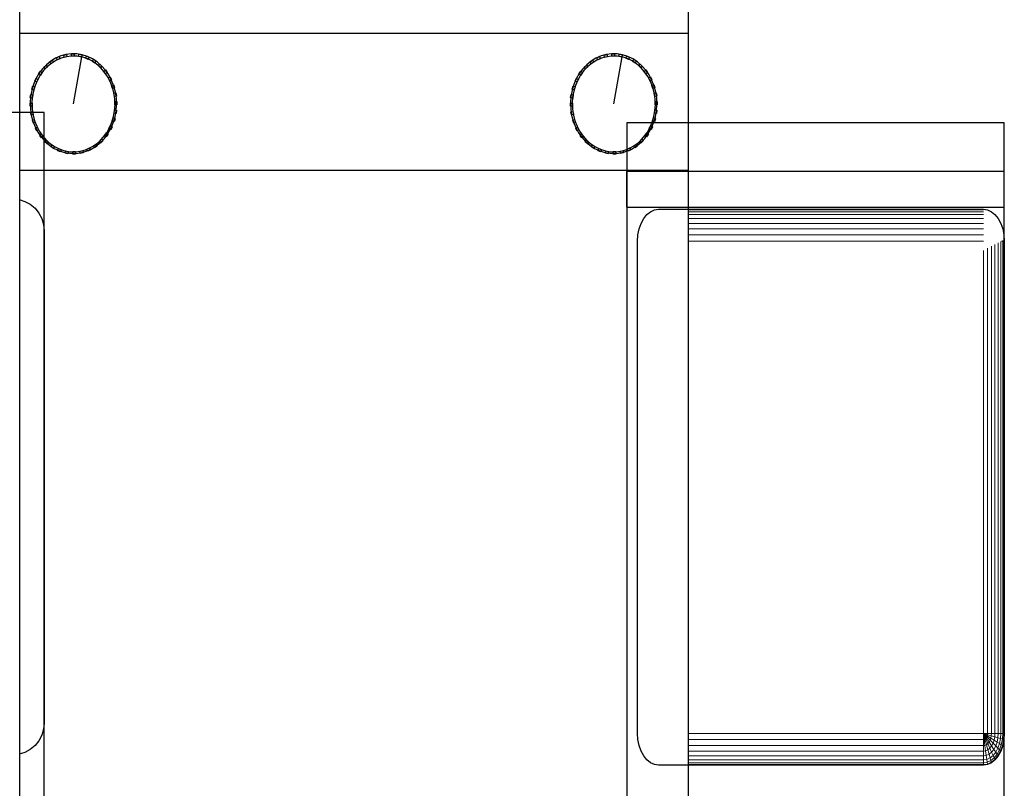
# Model space of a CAD drawing. Header units: millimetres. Extents: x -13189488 to -13176600, y -33161 to -25515.
# Tile 24 of 28: x -13180495 to -13179540, y -30036 to -29291. Entities that reach past the tile are written whole.
import ezdxf

# ---------------------------------------------------------------- set-up
doc = ezdxf.new("R2010")
doc.units = ezdxf.units.MM
doc.header["$MEASUREMENT"] = 0
doc.layers.add('0._RDC (82)_1_0', color=7, linetype='Continuous')

msp = doc.modelspace()

# ---------------------------------------------------------------- linework, layer by layer
at = {"layer": '0._RDC (82)_1_0', "color": 250, "linetype": 'Continuous', "lineweight": 0, "true_color": 0x191919}
for p, q in [((-13179846.5, -29160.15), (-13179846.5, -29437.44)), ((-13179846.5, -29391.13), (-13179774.34, -29391.13)), ((-13179846.5, -29437.44), (-13180494.5, -29437.44)), ((-13179846.5, -29437.44), (-13179846.5, -30167.79)), ((-13179846.5, -29438.25), (-13179743.78, -29438.25)), ((-13179727.28, -29472.79), (-13179846.5, -29472.79)), ((-13179846.5, -29474.89), (-13179727.11, -29474.89)), ((-13179846.5, -29475.53), (-13179560.42, -29475.53)), ((-13179846.5, -29477.28), (-13179560.42, -29477.28)), ((-13179846.5, -29480.12), (-13179560.42, -29480.12)), ((-13179846.5, -29483.95), (-13179560.42, -29483.95)), ((-13179846.5, -29488.62), (-13179560.42, -29488.62)), ((-13179846.5, -29493.94), (-13179560.42, -29493.94)), ((-13179846.5, -29499.72), (-13179560.42, -29499.72)), ((-13179846.5, -29505.72), (-13179560.42, -29505.72)), ((-13179549.13, -29508.98), (-13179549.13, -29982.92)), ((-13179546.05, -29507.4), (-13179546.05, -29982.92)), ((-13179543.52, -29506.11), (-13179543.52, -29982.92)), ((-13179542.68, -29505.68), (-13179541.65, -29505.68)), ((-13179541.68, -29505.16), (-13179541.65, -29505.68)), ((-13179541.65, -29505.68), (-13179540.49, -29505.68)), ((-13179541.65, -29505.68), (-13179541.65, -29982.92)), ((-13179540.56, -29504.59), (-13179540.49, -29505.68)), ((-13179540.49, -29505.68), (-13179540.1, -29505.68)), ((-13179540.49, -29505.68), (-13179540.49, -29982.92)), ((-13179540.18, -29504.4), (-13179540.1, -29505.68)), ((-13179540.1, -29504.35), (-13179540.1, -29505.68)), ((-13179540.1, -29505.68), (-13179540.1, -29982.92)), ((-13179560.42, -29514.77), (-13179560.42, -29982.92)), ((-13179556.45, -29512.73), (-13179556.45, -29982.92)), ((-13179552.64, -29510.78), (-13179552.64, -29982.92)), ((-13179560.42, -29982.92), (-13179846.5, -29982.92)), ((-13179556.45, -29982.92), (-13179560.42, -29982.92)), ((-13179560.42, -29982.92), (-13179560.42, -29988.93)), ((-13179560.42, -29982.92), (-13179559.64, -29988.81)), ((-13179560.42, -29982.92), (-13179558.9, -29988.47)), ((-13179560.42, -29982.92), (-13179558.21, -29987.92)), ((-13179560.42, -29982.92), (-13179557.61, -29987.17)), ((-13179560.42, -29982.92), (-13179557.12, -29986.26)), ((-13179560.42, -29982.92), (-13179556.75, -29985.22)), ((-13179560.42, -29982.92), (-13179556.53, -29984.09)), ((-13179557.61, -29987.17), (-13179558.21, -29987.92)), ((-13179557.12, -29986.26), (-13179557.61, -29987.17)), ((-13179557.61, -29987.17), (-13179554.92, -29991.25)), ((-13179556.75, -29985.22), (-13179557.12, -29986.26)), ((-13179557.12, -29986.26), (-13179553.95, -29989.47)), ((-13179556.53, -29984.09), (-13179556.75, -29985.22)), ((-13179556.75, -29985.22), (-13179553.23, -29987.43)), ((-13179556.45, -29982.92), (-13179556.53, -29984.09)), ((-13179556.53, -29984.09), (-13179552.79, -29985.22)), ((-13179552.64, -29982.92), (-13179556.45, -29982.92)), ((-13179552.79, -29985.22), (-13179553.23, -29987.43)), ((-13179552.64, -29982.92), (-13179552.79, -29985.22)), ((-13179552.79, -29985.22), (-13179549.35, -29986.26)), ((-13179549.13, -29982.92), (-13179552.64, -29982.92)), ((-13179549.35, -29986.26), (-13179549.99, -29989.47)), ((-13179549.13, -29982.92), (-13179549.35, -29986.26)), ((-13179549.35, -29986.26), (-13179546.33, -29987.17)), ((-13179546.05, -29982.92), (-13179549.13, -29982.92)), ((-13179546.33, -29987.17), (-13179547.14, -29991.25)), ((-13179546.05, -29982.92), (-13179546.33, -29987.17)), ((-13179546.33, -29987.17), (-13179543.85, -29987.92)), ((-13179543.52, -29982.92), (-13179546.05, -29982.92)), ((-13179543.52, -29982.92), (-13179543.85, -29987.92)), ((-13179541.65, -29982.92), (-13179543.52, -29982.92)), ((-13179541.65, -29982.92), (-13179542.01, -29988.47)), ((-13179540.49, -29982.92), (-13179541.65, -29982.92)), ((-13179540.49, -29982.92), (-13179540.87, -29988.81)), ((-13179540.1, -29982.92), (-13179540.49, -29982.92)), ((-13179540.1, -29982.92), (-13179540.49, -29988.93)), ((-13179540.1, -29982.92), (-13179540.1, -30140.66)), ((-13179560.42, -29988.93), (-13179846.5, -29988.93)), ((-13179560.42, -29994.71), (-13179846.5, -29994.71)), ((-13179559.64, -29988.81), (-13179560.42, -29988.93)), ((-13179560.42, -29988.93), (-13179560.42, -29994.71)), ((-13179558.9, -29994.48), (-13179560.42, -29994.71)), ((-13179560.42, -29994.71), (-13179560.42, -30000.03)), ((-13179558.9, -29988.47), (-13179559.64, -29988.81)), ((-13179559.64, -29988.81), (-13179558.9, -29994.48)), ((-13179558.21, -29987.92), (-13179558.9, -29988.47)), ((-13179558.9, -29988.47), (-13179557.44, -29993.81)), ((-13179557.44, -29993.81), (-13179558.9, -29994.48)), ((-13179558.9, -29994.48), (-13179558.21, -29999.7)), ((-13179558.21, -29987.92), (-13179556.1, -29992.72)), ((-13179556.1, -29992.72), (-13179557.44, -29993.81)), ((-13179557.44, -29993.81), (-13179556.1, -29998.73)), ((-13179554.92, -29991.25), (-13179556.1, -29992.72)), ((-13179556.1, -29992.72), (-13179554.14, -29997.15)), ((-13179553.95, -29989.47), (-13179554.92, -29991.25)), ((-13179554.92, -29991.25), (-13179552.43, -29995.02)), ((-13179552.43, -29995.02), (-13179554.14, -29997.15)), ((-13179553.23, -29987.43), (-13179553.95, -29989.47)), ((-13179553.95, -29989.47), (-13179551.03, -29992.43)), ((-13179553.23, -29987.43), (-13179549.99, -29989.47)), ((-13179551.03, -29992.43), (-13179552.43, -29995.02)), ((-13179552.43, -29995.02), (-13179550.26, -29998.32)), ((-13179549.99, -29989.47), (-13179551.03, -29992.43)), ((-13179551.03, -29992.43), (-13179548.47, -29995.02)), ((-13179548.47, -29995.02), (-13179550.26, -29998.32)), ((-13179549.99, -29989.47), (-13179547.14, -29991.25)), ((-13179547.14, -29991.25), (-13179548.47, -29995.02)), ((-13179548.47, -29995.02), (-13179546.37, -29997.15)), ((-13179547.14, -29991.25), (-13179544.81, -29992.72)), ((-13179544.81, -29992.72), (-13179546.37, -29997.15)), ((-13179543.85, -29987.92), (-13179544.81, -29992.72)), ((-13179544.81, -29992.72), (-13179543.08, -29993.81)), ((-13179543.08, -29993.81), (-13179544.81, -29998.73)), ((-13179543.85, -29987.92), (-13179542.01, -29988.47)), ((-13179542.01, -29994.48), (-13179543.85, -29999.7)), ((-13179541.65, -29994.71), (-13179543.52, -30000.03)), ((-13179542.01, -29988.47), (-13179543.08, -29993.81)), ((-13179543.08, -29993.81), (-13179542.01, -29994.48)), ((-13179542.01, -29988.47), (-13179540.87, -29988.81)), ((-13179540.87, -29988.81), (-13179542.01, -29994.48)), ((-13179542.01, -29994.48), (-13179541.65, -29994.71)), ((-13179540.49, -29988.93), (-13179541.65, -29994.71)), ((-13179540.87, -29988.81), (-13179540.49, -29988.93)), ((-13179560.42, -30000.03), (-13179846.5, -30000.03)), ((-13179560.42, -30004.69), (-13179846.5, -30004.69)), ((-13179558.21, -29999.7), (-13179560.42, -30000.03)), ((-13179560.42, -30000.03), (-13179560.42, -30004.69)), ((-13179557.61, -30004.28), (-13179560.42, -30004.69)), ((-13179560.42, -30004.69), (-13179560.42, -30008.52)), ((-13179556.1, -29998.73), (-13179558.21, -29999.7)), ((-13179558.21, -29999.7), (-13179557.61, -30004.28)), ((-13179554.92, -30003.04), (-13179557.61, -30004.28)), ((-13179557.61, -30004.28), (-13179557.12, -30008.03)), ((-13179554.14, -29997.15), (-13179556.1, -29998.73)), ((-13179556.1, -29998.73), (-13179554.92, -30003.04)), ((-13179552.43, -30001.03), (-13179554.92, -30003.04)), ((-13179553.95, -30006.58), (-13179554.92, -30003.04)), ((-13179554.14, -29997.15), (-13179552.43, -30001.03)), ((-13179551.03, -30004.21), (-13179553.95, -30006.58)), ((-13179550.26, -29998.32), (-13179552.43, -30001.03)), ((-13179552.43, -30001.03), (-13179551.03, -30004.21)), ((-13179548.47, -30001.03), (-13179551.03, -30004.21)), ((-13179551.03, -30004.21), (-13179549.99, -30006.58)), ((-13179550.26, -29998.32), (-13179548.47, -30001.03)), ((-13179547.14, -30003.04), (-13179549.99, -30006.58)), ((-13179546.33, -30004.28), (-13179549.35, -30008.03)), ((-13179546.05, -30004.69), (-13179549.13, -30008.52)), ((-13179546.37, -29997.15), (-13179548.47, -30001.03)), ((-13179548.47, -30001.03), (-13179547.14, -30003.04)), ((-13179544.81, -29998.73), (-13179547.14, -30003.04)), ((-13179547.14, -30003.04), (-13179546.33, -30004.28)), ((-13179546.37, -29997.15), (-13179544.81, -29998.73)), ((-13179543.85, -29999.7), (-13179546.33, -30004.28)), ((-13179546.33, -30004.28), (-13179546.05, -30004.69)), ((-13179543.52, -30000.03), (-13179546.05, -30004.69)), ((-13179544.81, -29998.73), (-13179543.85, -29999.7)), ((-13179543.85, -29999.7), (-13179543.52, -30000.03)), ((-13179560.42, -30008.52), (-13179846.5, -30008.52)), ((-13179560.42, -30011.37), (-13179846.5, -30011.37)), ((-13179560.42, -30013.12), (-13179846.5, -30013.12)), ((-13179560.42, -30013.71), (-13179846.5, -30013.71)), ((-13179557.12, -30008.03), (-13179560.42, -30008.52)), ((-13179560.42, -30008.52), (-13179560.42, -30011.37)), ((-13179556.75, -30010.82), (-13179560.42, -30011.37)), ((-13179560.42, -30011.37), (-13179560.42, -30013.12)), ((-13179556.53, -30012.54), (-13179560.42, -30013.12)), ((-13179560.42, -30013.12), (-13179560.42, -30013.71)), ((-13179556.45, -30013.12), (-13179560.42, -30013.71)), ((-13179553.95, -30006.58), (-13179557.12, -30008.03)), ((-13179557.12, -30008.03), (-13179556.75, -30010.82)), ((-13179553.23, -30009.2), (-13179556.75, -30010.82)), ((-13179556.75, -30010.82), (-13179556.53, -30012.54)), ((-13179552.79, -30010.82), (-13179556.53, -30012.54)), ((-13179556.53, -30012.54), (-13179556.45, -30013.12)), ((-13179552.64, -30011.37), (-13179556.45, -30013.12)), ((-13179553.23, -30009.2), (-13179553.95, -30006.58)), ((-13179549.99, -30006.58), (-13179553.23, -30009.2)), ((-13179552.79, -30010.82), (-13179553.23, -30009.2)), ((-13179549.35, -30008.03), (-13179552.79, -30010.82)), ((-13179552.64, -30011.37), (-13179552.79, -30010.82)), ((-13179549.13, -30008.52), (-13179552.64, -30011.37)), ((-13179549.99, -30006.58), (-13179549.35, -30008.03)), ((-13179549.35, -30008.03), (-13179549.13, -30008.52))]:
    msp.add_line(p, q, dxfattribs=at)
at = {"layer": '0._RDC (82)_1_0', "color": 7, "linetype": 'Continuous', "lineweight": 30, "flags": 128}
for points in [[(-13179846.5, -29160.15), (-13179846.5, -29437.44)], [(-13180494.5, -29437.44), (-13180494.5, -29171.44)], [(-13180494.5, -30798.24), (-13180494.5, -29304.24)], [(-13180494.5, -29304.24), (-13179846.5, -29304.24)], [(-13179846.5, -29304.24), (-13179846.5, -30798.24)], [(-13180458.68, -29327.97), (-13180456.11, -29326.9)], [(-13180458.68, -29327.97), (-13180456.11, -29326.9)], [(-13180458.01, -29330.13), (-13180458.68, -29327.97)], [(-13180458.01, -29330.13), (-13180458.68, -29327.97)], [(-13180456.11, -29326.9), (-13180455.44, -29329.06)], [(-13180456.11, -29326.9), (-13180455.44, -29329.06)], [(-13180451.68, -29325.39), (-13180448.99, -29324.85)], [(-13180451.68, -29325.39), (-13180448.99, -29324.85)], [(-13180451.34, -29327.65), (-13180451.68, -29325.39)], [(-13180451.34, -29327.65), (-13180451.68, -29325.39)], [(-13180448.65, -29327.11), (-13180451.34, -29327.65)], [(-13180448.65, -29327.11), (-13180451.34, -29327.65)], [(-13180448.99, -29324.85), (-13180448.65, -29327.11)], [(-13180448.99, -29324.85), (-13180448.65, -29327.11)], [(-13180444.41, -29326.54), (-13180444.4, -29324.24)], [(-13180444.41, -29326.54), (-13180444.4, -29324.24)], [(-13180441.67, -29326.55), (-13180444.41, -29326.54)], [(-13180441.67, -29326.55), (-13180444.41, -29326.54)], [(-13180444.4, -29324.24), (-13180441.67, -29324.25)], [(-13180444.4, -29324.24), (-13180441.67, -29324.25)], [(-13180442.38, -29372.8), (-13180434.18, -29327.32)], [(-13180441.67, -29324.25), (-13180441.67, -29326.55)], [(-13180441.67, -29324.25), (-13180441.67, -29326.55)], [(-13180437.41, -29326.84), (-13180437.06, -29324.58)], [(-13180437.41, -29326.84), (-13180437.06, -29324.58)], [(-13180434.72, -29327.4), (-13180437.41, -29326.84)], [(-13180434.72, -29327.4), (-13180437.41, -29326.84)], [(-13180437.06, -29324.58), (-13180434.36, -29325.14)], [(-13180437.06, -29324.58), (-13180434.36, -29325.14)], [(-13180434.36, -29325.14), (-13180434.72, -29327.4)], [(-13180434.36, -29325.14), (-13180434.72, -29327.4)], [(-13180430.56, -29328.54), (-13180429.87, -29326.38)], [(-13180430.56, -29328.54), (-13180429.87, -29326.38)], [(-13180427.99, -29329.62), (-13180430.56, -29328.54)], [(-13180427.99, -29329.62), (-13180430.56, -29328.54)], [(-13180429.87, -29326.38), (-13180427.31, -29327.46)], [(-13180429.87, -29326.38), (-13180427.31, -29327.46)], [(-13180427.31, -29327.46), (-13180427.99, -29329.62)], [(-13180427.31, -29327.46), (-13180427.99, -29329.62)], [(-13179934.92, -29327.97), (-13179932.35, -29326.9)], [(-13179934.92, -29327.97), (-13179932.35, -29326.9)], [(-13179934.25, -29330.13), (-13179934.92, -29327.97)], [(-13179934.25, -29330.13), (-13179934.92, -29327.97)], [(-13179932.35, -29326.9), (-13179931.68, -29329.06)], [(-13179932.35, -29326.9), (-13179931.68, -29329.06)], [(-13179927.92, -29325.39), (-13179925.23, -29324.85)], [(-13179927.92, -29325.39), (-13179925.23, -29324.85)], [(-13179927.58, -29327.65), (-13179927.92, -29325.39)], [(-13179927.58, -29327.65), (-13179927.92, -29325.39)], [(-13179924.89, -29327.11), (-13179927.58, -29327.65)], [(-13179924.89, -29327.11), (-13179927.58, -29327.65)], [(-13179925.23, -29324.85), (-13179924.89, -29327.11)], [(-13179925.23, -29324.85), (-13179924.89, -29327.11)], [(-13179920.65, -29326.54), (-13179920.64, -29324.24)], [(-13179920.65, -29326.54), (-13179920.64, -29324.24)], [(-13179917.91, -29326.55), (-13179920.65, -29326.54)], [(-13179917.91, -29326.55), (-13179920.65, -29326.54)], [(-13179920.64, -29324.24), (-13179917.91, -29324.25)], [(-13179920.64, -29324.24), (-13179917.91, -29324.25)], [(-13179918.62, -29372.8), (-13179910.41, -29327.32)], [(-13179917.91, -29324.25), (-13179917.91, -29326.55)], [(-13179917.91, -29324.25), (-13179917.91, -29326.55)], [(-13179913.65, -29326.84), (-13179913.3, -29324.58)], [(-13179913.65, -29326.84), (-13179913.3, -29324.58)], [(-13179910.96, -29327.4), (-13179913.65, -29326.84)], [(-13179910.96, -29327.4), (-13179913.65, -29326.84)], [(-13179913.3, -29324.58), (-13179910.6, -29325.14)], [(-13179913.3, -29324.58), (-13179910.6, -29325.14)], [(-13179910.6, -29325.14), (-13179910.96, -29327.4)], [(-13179910.6, -29325.14), (-13179910.96, -29327.4)], [(-13179906.8, -29328.54), (-13179906.11, -29326.38)], [(-13179906.8, -29328.54), (-13179906.11, -29326.38)], [(-13179904.23, -29329.62), (-13179906.8, -29328.54)], [(-13179904.23, -29329.62), (-13179906.8, -29328.54)], [(-13179906.11, -29326.38), (-13179903.55, -29327.46)], [(-13179906.11, -29326.38), (-13179903.55, -29327.46)], [(-13179903.55, -29327.46), (-13179904.23, -29329.62)], [(-13179903.55, -29327.46), (-13179904.23, -29329.62)], [(-13180471, -29337.1), (-13180468.9, -29335.08)], [(-13180471, -29337.1), (-13180468.9, -29335.08)], [(-13180469.73, -29338.87), (-13180471, -29337.1)], [(-13180469.73, -29338.87), (-13180471, -29337.1)], [(-13180467.63, -29336.85), (-13180469.73, -29338.87)], [(-13180467.63, -29336.85), (-13180469.73, -29338.87)], [(-13180468.9, -29335.08), (-13180467.63, -29336.85)], [(-13180468.9, -29335.08), (-13180467.63, -29336.85)], [(-13180465.19, -29331.91), (-13180462.82, -29330.35)], [(-13180465.19, -29331.91), (-13180462.82, -29330.35)], [(-13180464.2, -29333.91), (-13180465.19, -29331.91)], [(-13180464.2, -29333.91), (-13180465.19, -29331.91)], [(-13180461.83, -29332.34), (-13180464.2, -29333.91)], [(-13180461.83, -29332.34), (-13180464.2, -29333.91)], [(-13180462.82, -29330.35), (-13180461.83, -29332.34)], [(-13180462.82, -29330.35), (-13180461.83, -29332.34)], [(-13180455.44, -29329.06), (-13180458.01, -29330.13)], [(-13180455.44, -29329.06), (-13180458.01, -29330.13)], [(-13180424.07, -29331.57), (-13180423.07, -29329.59)], [(-13180424.07, -29331.57), (-13180423.07, -29329.59)], [(-13180421.71, -29333.16), (-13180424.07, -29331.57)], [(-13180421.71, -29333.16), (-13180424.07, -29331.57)], [(-13180423.07, -29329.59), (-13180420.71, -29331.17)], [(-13180423.07, -29329.59), (-13180420.71, -29331.17)], [(-13180420.71, -29331.17), (-13180421.71, -29333.16)], [(-13180420.71, -29331.17), (-13180421.71, -29333.16)], [(-13180418.14, -29335.87), (-13180416.85, -29334.11)], [(-13180418.14, -29335.87), (-13180416.85, -29334.11)], [(-13180416.05, -29337.9), (-13180418.14, -29335.87)], [(-13180416.05, -29337.9), (-13180418.14, -29335.87)], [(-13180416.85, -29334.11), (-13180414.76, -29336.14)], [(-13180416.85, -29334.11), (-13180414.76, -29336.14)], [(-13180414.76, -29336.14), (-13180416.05, -29337.9)], [(-13180414.76, -29336.14), (-13180416.05, -29337.9)], [(-13179947.24, -29337.1), (-13179945.14, -29335.08)], [(-13179947.24, -29337.1), (-13179945.14, -29335.08)], [(-13179945.97, -29338.87), (-13179947.24, -29337.1)], [(-13179945.97, -29338.87), (-13179947.24, -29337.1)], [(-13179943.86, -29336.85), (-13179945.97, -29338.87)], [(-13179943.86, -29336.85), (-13179945.97, -29338.87)], [(-13179945.14, -29335.08), (-13179943.86, -29336.85)], [(-13179945.14, -29335.08), (-13179943.86, -29336.85)], [(-13179941.43, -29331.91), (-13179939.06, -29330.35)], [(-13179941.43, -29331.91), (-13179939.06, -29330.35)], [(-13179940.44, -29333.91), (-13179941.43, -29331.91)], [(-13179940.44, -29333.91), (-13179941.43, -29331.91)], [(-13179938.07, -29332.34), (-13179940.44, -29333.91)], [(-13179938.07, -29332.34), (-13179940.44, -29333.91)], [(-13179939.06, -29330.35), (-13179938.07, -29332.34)], [(-13179939.06, -29330.35), (-13179938.07, -29332.34)], [(-13179931.68, -29329.06), (-13179934.25, -29330.13)], [(-13179931.68, -29329.06), (-13179934.25, -29330.13)], [(-13179900.31, -29331.57), (-13179899.31, -29329.59)], [(-13179900.31, -29331.57), (-13179899.31, -29329.59)], [(-13179897.95, -29333.16), (-13179900.31, -29331.57)], [(-13179897.95, -29333.16), (-13179900.31, -29331.57)], [(-13179899.31, -29329.59), (-13179896.95, -29331.17)], [(-13179899.31, -29329.59), (-13179896.95, -29331.17)], [(-13179896.95, -29331.17), (-13179897.95, -29333.16)], [(-13179896.95, -29331.17), (-13179897.95, -29333.16)], [(-13179894.38, -29335.87), (-13179893.09, -29334.11)], [(-13179894.38, -29335.87), (-13179893.09, -29334.11)], [(-13179892.29, -29337.9), (-13179894.38, -29335.87)], [(-13179892.29, -29337.9), (-13179894.38, -29335.87)], [(-13179893.09, -29334.11), (-13179891, -29336.14)], [(-13179893.09, -29334.11), (-13179891, -29336.14)], [(-13179891, -29336.14), (-13179892.29, -29337.9)], [(-13179891, -29336.14), (-13179892.29, -29337.9)], [(-13180479.87, -29350.54), (-13180478.49, -29347.81)], [(-13180479.87, -29350.54), (-13180478.49, -29347.81)], [(-13180478.49, -29347.81), (-13180476.77, -29348.97)], [(-13180478.49, -29347.81), (-13180476.77, -29348.97)], [(-13180475.95, -29343.37), (-13180474.18, -29340.96)], [(-13180475.95, -29343.37), (-13180474.18, -29340.96)], [(-13180474.42, -29344.86), (-13180475.95, -29343.37)], [(-13180474.42, -29344.86), (-13180475.95, -29343.37)], [(-13180472.66, -29342.45), (-13180474.42, -29344.86)], [(-13180472.66, -29342.45), (-13180474.42, -29344.86)], [(-13180474.18, -29340.96), (-13180472.66, -29342.45)], [(-13180474.18, -29340.96), (-13180472.66, -29342.45)], [(-13180412.95, -29341.28), (-13180411.41, -29339.81)], [(-13180412.95, -29341.28), (-13180411.41, -29339.81)], [(-13180411.19, -29343.7), (-13180412.95, -29341.28)], [(-13180411.19, -29343.7), (-13180412.95, -29341.28)], [(-13180411.41, -29339.81), (-13180409.66, -29342.23)], [(-13180411.41, -29339.81), (-13180409.66, -29342.23)], [(-13180409.66, -29342.23), (-13180411.19, -29343.7)], [(-13180409.66, -29342.23), (-13180411.19, -29343.7)], [(-13180408.64, -29347.65), (-13180406.91, -29346.51)], [(-13180408.64, -29347.65), (-13180406.91, -29346.51)], [(-13180407.28, -29350.39), (-13180408.64, -29347.65)], [(-13180407.28, -29350.39), (-13180408.64, -29347.65)], [(-13180406.91, -29346.51), (-13180405.55, -29349.24)], [(-13180406.91, -29346.51), (-13180405.55, -29349.24)], [(-13179956.11, -29350.54), (-13179954.73, -29347.81)], [(-13179956.11, -29350.54), (-13179954.73, -29347.81)], [(-13179954.73, -29347.81), (-13179953.01, -29348.97)], [(-13179954.73, -29347.81), (-13179953.01, -29348.97)], [(-13179952.19, -29343.37), (-13179950.42, -29340.96)], [(-13179952.19, -29343.37), (-13179950.42, -29340.96)], [(-13179950.66, -29344.86), (-13179952.19, -29343.37)], [(-13179950.66, -29344.86), (-13179952.19, -29343.37)], [(-13179948.9, -29342.45), (-13179950.66, -29344.86)], [(-13179948.9, -29342.45), (-13179950.66, -29344.86)], [(-13179950.42, -29340.96), (-13179948.9, -29342.45)], [(-13179950.42, -29340.96), (-13179948.9, -29342.45)], [(-13179889.18, -29341.28), (-13179887.65, -29339.81)], [(-13179889.18, -29341.28), (-13179887.65, -29339.81)], [(-13179887.43, -29343.7), (-13179889.18, -29341.28)], [(-13179887.43, -29343.7), (-13179889.18, -29341.28)], [(-13179887.65, -29339.81), (-13179885.9, -29342.23)], [(-13179887.65, -29339.81), (-13179885.9, -29342.23)], [(-13179885.9, -29342.23), (-13179887.43, -29343.7)], [(-13179885.9, -29342.23), (-13179887.43, -29343.7)], [(-13179884.88, -29347.65), (-13179883.15, -29346.51)], [(-13179884.88, -29347.65), (-13179883.15, -29346.51)], [(-13179883.52, -29350.39), (-13179884.88, -29347.65)], [(-13179883.52, -29350.39), (-13179884.88, -29347.65)], [(-13179883.15, -29346.51), (-13179881.79, -29349.24)], [(-13179883.15, -29346.51), (-13179881.79, -29349.24)], [(-13180482.65, -29358.38), (-13180481.71, -29355.42)], [(-13180482.65, -29358.38), (-13180481.71, -29355.42)], [(-13180481.71, -29355.42), (-13180479.84, -29356.21)], [(-13180481.71, -29355.42), (-13180479.84, -29356.21)], [(-13180479.84, -29356.21), (-13180480.78, -29359.17)], [(-13180479.84, -29356.21), (-13180480.78, -29359.17)], [(-13180478.14, -29351.69), (-13180479.87, -29350.54)], [(-13180478.14, -29351.69), (-13180479.87, -29350.54)], [(-13180476.77, -29348.97), (-13180478.14, -29351.69)], [(-13180476.77, -29348.97), (-13180478.14, -29351.69)], [(-13180405.55, -29349.24), (-13180407.28, -29350.39)], [(-13180405.55, -29349.24), (-13180407.28, -29350.39)], [(-13180405.37, -29354.79), (-13180403.49, -29354.01)], [(-13180405.37, -29354.79), (-13180403.49, -29354.01)], [(-13180404.44, -29357.75), (-13180405.37, -29354.79)], [(-13180404.44, -29357.75), (-13180405.37, -29354.79)], [(-13180402.56, -29356.97), (-13180404.44, -29357.75)], [(-13180402.56, -29356.97), (-13180404.44, -29357.75)], [(-13180403.49, -29354.01), (-13180402.56, -29356.97)], [(-13180403.49, -29354.01), (-13180402.56, -29356.97)], [(-13179958.89, -29358.38), (-13179957.95, -29355.42)], [(-13179958.89, -29358.38), (-13179957.95, -29355.42)], [(-13179957.95, -29355.42), (-13179956.08, -29356.21)], [(-13179957.95, -29355.42), (-13179956.08, -29356.21)], [(-13179956.08, -29356.21), (-13179957.02, -29359.17)], [(-13179956.08, -29356.21), (-13179957.02, -29359.17)], [(-13179954.38, -29351.69), (-13179956.11, -29350.54)], [(-13179954.38, -29351.69), (-13179956.11, -29350.54)], [(-13179953.01, -29348.97), (-13179954.38, -29351.69)], [(-13179953.01, -29348.97), (-13179954.38, -29351.69)], [(-13179881.79, -29349.24), (-13179883.52, -29350.39)], [(-13179881.79, -29349.24), (-13179883.52, -29350.39)], [(-13179881.61, -29354.79), (-13179879.73, -29354.01)], [(-13179881.61, -29354.79), (-13179879.73, -29354.01)], [(-13179880.68, -29357.75), (-13179881.61, -29354.79)], [(-13179880.68, -29357.75), (-13179881.61, -29354.79)], [(-13179878.8, -29356.97), (-13179880.68, -29357.75)], [(-13179878.8, -29356.97), (-13179880.68, -29357.75)], [(-13179879.73, -29354.01), (-13179878.8, -29356.97)], [(-13179879.73, -29354.01), (-13179878.8, -29356.97)], [(-13180484.21, -29366.66), (-13180483.73, -29363.56)], [(-13180484.21, -29366.66), (-13180483.73, -29363.56)], [(-13180482.25, -29367.07), (-13180484.21, -29366.66)], [(-13180482.25, -29367.07), (-13180484.21, -29366.66)], [(-13180483.73, -29363.56), (-13180481.77, -29363.96)], [(-13180483.73, -29363.56), (-13180481.77, -29363.96)], [(-13180480.78, -29359.17), (-13180482.65, -29358.38)], [(-13180480.78, -29359.17), (-13180482.65, -29358.38)], [(-13180481.77, -29363.96), (-13180482.25, -29367.07)], [(-13180481.77, -29363.96), (-13180482.25, -29367.07)], [(-13180403.22, -29362.47), (-13180401.25, -29362.08)], [(-13180403.22, -29362.47), (-13180401.25, -29362.08)], [(-13180402.75, -29365.58), (-13180403.22, -29362.47)], [(-13180402.75, -29365.58), (-13180403.22, -29362.47)], [(-13180400.79, -29365.18), (-13180402.75, -29365.58)], [(-13180400.79, -29365.18), (-13180402.75, -29365.58)], [(-13180401.25, -29362.08), (-13180400.79, -29365.18)], [(-13180401.25, -29362.08), (-13180400.79, -29365.18)], [(-13179960.45, -29366.66), (-13179959.97, -29363.56)], [(-13179960.45, -29366.66), (-13179959.97, -29363.56)], [(-13179958.49, -29367.07), (-13179960.45, -29366.66)], [(-13179958.49, -29367.07), (-13179960.45, -29366.66)], [(-13179959.97, -29363.56), (-13179958.01, -29363.96)], [(-13179959.97, -29363.56), (-13179958.01, -29363.96)], [(-13179957.02, -29359.17), (-13179958.89, -29358.38)], [(-13179957.02, -29359.17), (-13179958.89, -29358.38)], [(-13179958.01, -29363.96), (-13179958.49, -29367.07)], [(-13179958.01, -29363.96), (-13179958.49, -29367.07)], [(-13179879.46, -29362.47), (-13179877.49, -29362.08)], [(-13179879.46, -29362.47), (-13179877.49, -29362.08)], [(-13179878.99, -29365.58), (-13179879.46, -29362.47)], [(-13179878.99, -29365.58), (-13179879.46, -29362.47)], [(-13179877.03, -29365.18), (-13179878.99, -29365.58)], [(-13179877.03, -29365.18), (-13179878.99, -29365.58)], [(-13179877.49, -29362.08), (-13179877.03, -29365.18)], [(-13179877.49, -29362.08), (-13179877.03, -29365.18)], [(-13180484.5, -29375.13), (-13180484.49, -29371.97)], [(-13180484.5, -29375.13), (-13180484.49, -29371.97)], [(-13180482.51, -29375.13), (-13180484.5, -29375.13)], [(-13180482.51, -29375.13), (-13180484.5, -29375.13)], [(-13180484.49, -29371.97), (-13180482.5, -29371.98)], [(-13180484.49, -29371.97), (-13180482.5, -29371.98)], [(-13180482.5, -29371.98), (-13180482.51, -29375.13)], [(-13180482.5, -29371.98), (-13180482.51, -29375.13)], [(-13180402.26, -29373.62), (-13180402.26, -29370.47)], [(-13180402.26, -29370.47), (-13180400.26, -29370.47)], [(-13180402.26, -29373.62), (-13180402.26, -29370.47)], [(-13180402.26, -29370.47), (-13180400.26, -29370.47)], [(-13180400.27, -29373.63), (-13180402.26, -29373.62)], [(-13180400.27, -29373.63), (-13180402.26, -29373.62)], [(-13180400.26, -29370.47), (-13180400.27, -29373.63)], [(-13180400.26, -29370.47), (-13180400.27, -29373.63)], [(-13179960.74, -29375.13), (-13179960.73, -29371.97)], [(-13179960.74, -29375.13), (-13179960.73, -29371.97)], [(-13179958.75, -29375.13), (-13179960.74, -29375.13)], [(-13179958.75, -29375.13), (-13179960.74, -29375.13)], [(-13179960.73, -29371.97), (-13179958.74, -29371.98)], [(-13179960.73, -29371.97), (-13179958.74, -29371.98)], [(-13179958.74, -29371.98), (-13179958.75, -29375.13)], [(-13179958.74, -29371.98), (-13179958.75, -29375.13)], [(-13179878.5, -29373.62), (-13179878.5, -29370.47)], [(-13179878.5, -29370.47), (-13179876.5, -29370.47)], [(-13179878.5, -29373.62), (-13179878.5, -29370.47)], [(-13179878.5, -29370.47), (-13179876.5, -29370.47)], [(-13179876.51, -29373.63), (-13179878.5, -29373.62)], [(-13179876.51, -29373.63), (-13179878.5, -29373.62)], [(-13179876.5, -29370.47), (-13179876.51, -29373.63)], [(-13179876.5, -29370.47), (-13179876.51, -29373.63)], [(-13180470.74, -29381.11), (-13180476.5, -29381.11), (-13181016.5, -29381.11)], [(-13180483.98, -29380.42), (-13180482.01, -29380.02)], [(-13180483.98, -29380.42), (-13180482.01, -29380.02)], [(-13180483.51, -29383.52), (-13180483.98, -29380.42)], [(-13180483.51, -29383.52), (-13180483.98, -29380.42)], [(-13180481.55, -29383.13), (-13180483.51, -29383.52)], [(-13180481.55, -29383.13), (-13180483.51, -29383.52)], [(-13180482.01, -29380.02), (-13180481.55, -29383.13)], [(-13180482.01, -29380.02), (-13180481.55, -29383.13)], [(-13180470.74, -30719.9), (-13180470.74, -29381.11)], [(-13180403, -29381.64), (-13180402.51, -29378.53)], [(-13180403, -29381.64), (-13180402.51, -29378.53)], [(-13180401.03, -29382.04), (-13180403, -29381.64)], [(-13180401.03, -29382.04), (-13180403, -29381.64)], [(-13180402.51, -29378.53), (-13180400.55, -29378.94)], [(-13180402.51, -29378.53), (-13180400.55, -29378.94)], [(-13180400.55, -29378.94), (-13180401.03, -29382.04)], [(-13180400.55, -29378.94), (-13180401.03, -29382.04)], [(-13179960.22, -29380.42), (-13179958.25, -29380.02)], [(-13179960.22, -29380.42), (-13179958.25, -29380.02)], [(-13179959.75, -29383.52), (-13179960.22, -29380.42)], [(-13179959.75, -29383.52), (-13179960.22, -29380.42)], [(-13179957.79, -29383.13), (-13179959.75, -29383.52)], [(-13179957.79, -29383.13), (-13179959.75, -29383.52)], [(-13179958.25, -29380.02), (-13179957.79, -29383.13)], [(-13179958.25, -29380.02), (-13179957.79, -29383.13)], [(-13179879.24, -29381.64), (-13179878.75, -29378.53)], [(-13179879.24, -29381.64), (-13179878.75, -29378.53)], [(-13179877.27, -29382.04), (-13179879.24, -29381.64)], [(-13179877.27, -29382.04), (-13179879.24, -29381.64)], [(-13179878.75, -29378.53), (-13179876.79, -29378.94)], [(-13179878.75, -29378.53), (-13179876.79, -29378.94)], [(-13179876.79, -29378.94), (-13179877.27, -29382.04)], [(-13179876.79, -29378.94), (-13179877.27, -29382.04)], [(-13180482.2, -29388.63), (-13180480.32, -29387.85)], [(-13180482.2, -29388.63), (-13180480.32, -29387.85)], [(-13180481.27, -29391.59), (-13180482.2, -29388.63)], [(-13180481.27, -29391.59), (-13180482.2, -29388.63)], [(-13180479.4, -29390.81), (-13180481.27, -29391.59)], [(-13180479.4, -29390.81), (-13180481.27, -29391.59)], [(-13180480.32, -29387.85), (-13180479.4, -29390.81)], [(-13180480.32, -29387.85), (-13180479.4, -29390.81)], [(-13180479.21, -29396.36), (-13180477.48, -29395.21)], [(-13180479.21, -29396.36), (-13180477.48, -29395.21)], [(-13180477.48, -29395.21), (-13180476.12, -29397.95)], [(-13180477.48, -29395.21), (-13180476.12, -29397.95)], [(-13180407.99, -29396.63), (-13180406.62, -29393.91)], [(-13180407.99, -29396.63), (-13180406.62, -29393.91)], [(-13180406.62, -29393.91), (-13180404.9, -29395.06)], [(-13180406.62, -29393.91), (-13180404.9, -29395.06)], [(-13180404.9, -29395.06), (-13180406.27, -29397.79)], [(-13180404.9, -29395.06), (-13180406.27, -29397.79)], [(-13180404.93, -29389.39), (-13180403.98, -29386.43)], [(-13180404.93, -29389.39), (-13180403.98, -29386.43)], [(-13180403.05, -29390.18), (-13180404.93, -29389.39)], [(-13180403.05, -29390.18), (-13180404.93, -29389.39)], [(-13180403.98, -29386.43), (-13180402.11, -29387.22)], [(-13180403.98, -29386.43), (-13180402.11, -29387.22)], [(-13180402.11, -29387.22), (-13180403.05, -29390.18)], [(-13180402.11, -29387.22), (-13180403.05, -29390.18)], [(-13179958.44, -29388.63), (-13179956.56, -29387.85)], [(-13179958.44, -29388.63), (-13179956.56, -29387.85)], [(-13179957.51, -29391.59), (-13179958.44, -29388.63)], [(-13179957.51, -29391.59), (-13179958.44, -29388.63)], [(-13179955.64, -29390.81), (-13179957.51, -29391.59)], [(-13179955.64, -29390.81), (-13179957.51, -29391.59)], [(-13179956.56, -29387.85), (-13179955.64, -29390.81)], [(-13179956.56, -29387.85), (-13179955.64, -29390.81)], [(-13179955.45, -29396.36), (-13179953.72, -29395.21)], [(-13179955.45, -29396.36), (-13179953.72, -29395.21)], [(-13179953.72, -29395.21), (-13179952.36, -29397.95)], [(-13179953.72, -29395.21), (-13179952.36, -29397.95)], [(-13179905.86, -29391.13), (-13179905.86, -30729.92)], [(-13179540.1, -29391.13), (-13179543.96, -29391.13), (-13179905.86, -29391.13)], [(-13179884.23, -29396.63), (-13179882.86, -29393.91)], [(-13179884.23, -29396.63), (-13179882.86, -29393.91)], [(-13179882.86, -29393.91), (-13179881.14, -29395.06)], [(-13179882.86, -29393.91), (-13179881.14, -29395.06)], [(-13179881.14, -29395.06), (-13179882.51, -29397.79)], [(-13179881.14, -29395.06), (-13179882.51, -29397.79)], [(-13179881.17, -29389.39), (-13179880.22, -29386.43)], [(-13179881.17, -29389.39), (-13179880.22, -29386.43)], [(-13179879.29, -29390.18), (-13179881.17, -29389.39)], [(-13179879.29, -29390.18), (-13179881.17, -29389.39)], [(-13179880.22, -29386.43), (-13179878.35, -29387.22)], [(-13179880.22, -29386.43), (-13179878.35, -29387.22)], [(-13179878.35, -29387.22), (-13179879.29, -29390.18)], [(-13179878.35, -29387.22), (-13179879.29, -29390.18)], [(-13179540.1, -30683.13), (-13179540.1, -29391.13)], [(-13179540.1, -30729.92), (-13179540.1, -29391.13)], [(-13180477.85, -29399.09), (-13180479.21, -29396.36)], [(-13180477.85, -29399.09), (-13180479.21, -29396.36)], [(-13180476.12, -29397.95), (-13180477.85, -29399.09)], [(-13180476.12, -29397.95), (-13180477.85, -29399.09)], [(-13180475.1, -29403.37), (-13180473.57, -29401.9)], [(-13180475.1, -29403.37), (-13180473.57, -29401.9)], [(-13180473.35, -29405.79), (-13180475.1, -29403.37)], [(-13180473.35, -29405.79), (-13180475.1, -29403.37)], [(-13180473.57, -29401.9), (-13180471.82, -29404.32)], [(-13180473.57, -29401.9), (-13180471.82, -29404.32)], [(-13180471.82, -29404.32), (-13180473.35, -29405.79)], [(-13180471.82, -29404.32), (-13180473.35, -29405.79)], [(-13180412.11, -29403.15), (-13180410.34, -29400.74)], [(-13180412.11, -29403.15), (-13180410.34, -29400.74)], [(-13180410.58, -29404.64), (-13180412.11, -29403.15)], [(-13180410.58, -29404.64), (-13180412.11, -29403.15)], [(-13180408.82, -29402.23), (-13180410.58, -29404.64)], [(-13180408.82, -29402.23), (-13180410.58, -29404.64)], [(-13180410.34, -29400.74), (-13180408.82, -29402.23)], [(-13180410.34, -29400.74), (-13180408.82, -29402.23)], [(-13180406.27, -29397.79), (-13180407.99, -29396.63)], [(-13180406.27, -29397.79), (-13180407.99, -29396.63)], [(-13179954.09, -29399.09), (-13179955.45, -29396.36)], [(-13179954.09, -29399.09), (-13179955.45, -29396.36)], [(-13179952.36, -29397.95), (-13179954.09, -29399.09)], [(-13179952.36, -29397.95), (-13179954.09, -29399.09)], [(-13179951.34, -29403.37), (-13179949.81, -29401.9)], [(-13179951.34, -29403.37), (-13179949.81, -29401.9)], [(-13179949.59, -29405.79), (-13179951.34, -29403.37)], [(-13179949.59, -29405.79), (-13179951.34, -29403.37)], [(-13179949.81, -29401.9), (-13179948.06, -29404.32)], [(-13179949.81, -29401.9), (-13179948.06, -29404.32)], [(-13179948.06, -29404.32), (-13179949.59, -29405.79)], [(-13179948.06, -29404.32), (-13179949.59, -29405.79)], [(-13179888.35, -29403.15), (-13179886.58, -29400.74)], [(-13179888.35, -29403.15), (-13179886.58, -29400.74)], [(-13179886.82, -29404.64), (-13179888.35, -29403.15)], [(-13179886.82, -29404.64), (-13179888.35, -29403.15)], [(-13179885.06, -29402.23), (-13179886.82, -29404.64)], [(-13179885.06, -29402.23), (-13179886.82, -29404.64)], [(-13179886.58, -29400.74), (-13179885.06, -29402.23)], [(-13179886.58, -29400.74), (-13179885.06, -29402.23)], [(-13179882.51, -29397.79), (-13179884.23, -29396.63)], [(-13179882.51, -29397.79), (-13179884.23, -29396.63)], [(-13180470, -29409.46), (-13180468.71, -29407.7)], [(-13180470, -29409.46), (-13180468.71, -29407.7)], [(-13180467.91, -29411.49), (-13180470, -29409.46)], [(-13180467.91, -29411.49), (-13180470, -29409.46)], [(-13180468.71, -29407.7), (-13180466.62, -29409.73)], [(-13180468.71, -29407.7), (-13180466.62, -29409.73)], [(-13180466.62, -29409.73), (-13180467.91, -29411.49)], [(-13180466.62, -29409.73), (-13180467.91, -29411.49)], [(-13180464.06, -29414.43), (-13180463.06, -29412.44)], [(-13180464.06, -29414.43), (-13180463.06, -29412.44)], [(-13180461.69, -29416.01), (-13180464.06, -29414.43)], [(-13180461.69, -29416.01), (-13180464.06, -29414.43)], [(-13180463.06, -29412.44), (-13180460.69, -29414.03)], [(-13180463.06, -29412.44), (-13180460.69, -29414.03)], [(-13180460.69, -29414.03), (-13180461.69, -29416.01)], [(-13180460.69, -29414.03), (-13180461.69, -29416.01)], [(-13180422.94, -29413.26), (-13180420.57, -29411.69)], [(-13180422.94, -29413.26), (-13180420.57, -29411.69)], [(-13180421.95, -29415.25), (-13180422.94, -29413.26)], [(-13180421.95, -29415.25), (-13180422.94, -29413.26)], [(-13180419.57, -29413.69), (-13180421.95, -29415.25)], [(-13180419.57, -29413.69), (-13180421.95, -29415.25)], [(-13180420.57, -29411.69), (-13180419.57, -29413.69)], [(-13180420.57, -29411.69), (-13180419.57, -29413.69)], [(-13180417.14, -29408.75), (-13180415.04, -29406.73)], [(-13180417.14, -29408.75), (-13180415.04, -29406.73)], [(-13180415.86, -29410.52), (-13180417.14, -29408.75)], [(-13180415.86, -29410.52), (-13180417.14, -29408.75)], [(-13180413.76, -29408.5), (-13180415.86, -29410.52)], [(-13180413.76, -29408.5), (-13180415.86, -29410.52)], [(-13180415.04, -29406.73), (-13180413.76, -29408.5)], [(-13180415.04, -29406.73), (-13180413.76, -29408.5)], [(-13179946.24, -29409.46), (-13179944.95, -29407.7)], [(-13179946.24, -29409.46), (-13179944.95, -29407.7)], [(-13179944.15, -29411.49), (-13179946.24, -29409.46)], [(-13179944.15, -29411.49), (-13179946.24, -29409.46)], [(-13179944.95, -29407.7), (-13179942.86, -29409.73)], [(-13179944.95, -29407.7), (-13179942.86, -29409.73)], [(-13179942.86, -29409.73), (-13179944.15, -29411.49)], [(-13179942.86, -29409.73), (-13179944.15, -29411.49)], [(-13179940.3, -29414.43), (-13179939.3, -29412.44)], [(-13179940.3, -29414.43), (-13179939.3, -29412.44)], [(-13179937.93, -29416.01), (-13179940.3, -29414.43)], [(-13179937.93, -29416.01), (-13179940.3, -29414.43)], [(-13179939.3, -29412.44), (-13179936.93, -29414.03)], [(-13179939.3, -29412.44), (-13179936.93, -29414.03)], [(-13179936.93, -29414.03), (-13179937.93, -29416.01)], [(-13179936.93, -29414.03), (-13179937.93, -29416.01)], [(-13179899.18, -29413.26), (-13179896.81, -29411.69)], [(-13179899.18, -29413.26), (-13179896.81, -29411.69)], [(-13179898.19, -29415.25), (-13179899.18, -29413.26)], [(-13179898.19, -29415.25), (-13179899.18, -29413.26)], [(-13179895.81, -29413.69), (-13179898.19, -29415.25)], [(-13179895.81, -29413.69), (-13179898.19, -29415.25)], [(-13179896.81, -29411.69), (-13179895.81, -29413.69)], [(-13179896.81, -29411.69), (-13179895.81, -29413.69)], [(-13179893.38, -29408.75), (-13179891.28, -29406.73)], [(-13179893.38, -29408.75), (-13179891.28, -29406.73)], [(-13179892.1, -29410.52), (-13179893.38, -29408.75)], [(-13179892.1, -29410.52), (-13179893.38, -29408.75)], [(-13179890, -29408.5), (-13179892.1, -29410.52)], [(-13179890, -29408.5), (-13179892.1, -29410.52)], [(-13179891.28, -29406.73), (-13179890, -29408.5)], [(-13179891.28, -29406.73), (-13179890, -29408.5)], [(-13180457.46, -29418.14), (-13180456.77, -29415.98)], [(-13180457.46, -29418.14), (-13180456.77, -29415.98)], [(-13180454.89, -29419.22), (-13180457.46, -29418.14)], [(-13180454.89, -29419.22), (-13180457.46, -29418.14)], [(-13180456.77, -29415.98), (-13180454.2, -29417.06)], [(-13180456.77, -29415.98), (-13180454.2, -29417.06)], [(-13180454.2, -29417.06), (-13180454.89, -29419.22)], [(-13180454.2, -29417.06), (-13180454.89, -29419.22)], [(-13180450.4, -29420.46), (-13180450.05, -29418.2)], [(-13180450.4, -29420.46), (-13180450.05, -29418.2)], [(-13180447.71, -29421.02), (-13180450.4, -29420.46)], [(-13180447.71, -29421.02), (-13180450.4, -29420.46)], [(-13180450.05, -29418.2), (-13180447.36, -29418.76)], [(-13180450.05, -29418.2), (-13180447.36, -29418.76)], [(-13180447.36, -29418.76), (-13180447.71, -29421.02)], [(-13180447.36, -29418.76), (-13180447.71, -29421.02)], [(-13180443.1, -29421.35), (-13180443.09, -29419.05)], [(-13180443.1, -29421.35), (-13180443.09, -29419.05)], [(-13180440.36, -29421.36), (-13180443.1, -29421.35)], [(-13180440.36, -29421.36), (-13180443.1, -29421.35)], [(-13180443.09, -29419.05), (-13180440.36, -29419.06)], [(-13180443.09, -29419.05), (-13180440.36, -29419.06)], [(-13180440.36, -29419.06), (-13180440.36, -29421.36)], [(-13180440.36, -29419.06), (-13180440.36, -29421.36)], [(-13180436.12, -29418.49), (-13180433.42, -29417.95)], [(-13180436.12, -29418.49), (-13180433.42, -29417.95)], [(-13180435.77, -29420.75), (-13180436.12, -29418.49)], [(-13180435.77, -29420.75), (-13180436.12, -29418.49)], [(-13180433.08, -29420.21), (-13180435.77, -29420.75)], [(-13180433.08, -29420.21), (-13180435.77, -29420.75)], [(-13180433.42, -29417.95), (-13180433.08, -29420.21)], [(-13180433.42, -29417.95), (-13180433.08, -29420.21)], [(-13180429.33, -29416.54), (-13180426.76, -29415.47)], [(-13180429.33, -29416.54), (-13180426.76, -29415.47)], [(-13180428.65, -29418.7), (-13180429.33, -29416.54)], [(-13180428.65, -29418.7), (-13180429.33, -29416.54)], [(-13180426.08, -29417.63), (-13180428.65, -29418.7)], [(-13180426.08, -29417.63), (-13180428.65, -29418.7)], [(-13180426.76, -29415.47), (-13180426.08, -29417.63)], [(-13180426.76, -29415.47), (-13180426.08, -29417.63)], [(-13179933.7, -29418.14), (-13179933.01, -29415.98)], [(-13179933.7, -29418.14), (-13179933.01, -29415.98)], [(-13179931.13, -29419.22), (-13179933.7, -29418.14)], [(-13179931.13, -29419.22), (-13179933.7, -29418.14)], [(-13179933.01, -29415.98), (-13179930.44, -29417.06)], [(-13179933.01, -29415.98), (-13179930.44, -29417.06)], [(-13179930.44, -29417.06), (-13179931.13, -29419.22)], [(-13179930.44, -29417.06), (-13179931.13, -29419.22)], [(-13179926.64, -29420.46), (-13179926.29, -29418.2)], [(-13179926.64, -29420.46), (-13179926.29, -29418.2)], [(-13179923.95, -29421.02), (-13179926.64, -29420.46)], [(-13179923.95, -29421.02), (-13179926.64, -29420.46)], [(-13179926.29, -29418.2), (-13179923.6, -29418.76)], [(-13179926.29, -29418.2), (-13179923.6, -29418.76)], [(-13179923.6, -29418.76), (-13179923.95, -29421.02)], [(-13179923.6, -29418.76), (-13179923.95, -29421.02)], [(-13179919.34, -29421.35), (-13179919.33, -29419.05)], [(-13179919.34, -29421.35), (-13179919.33, -29419.05)], [(-13179916.6, -29421.36), (-13179919.34, -29421.35)], [(-13179916.6, -29421.36), (-13179919.34, -29421.35)], [(-13179919.33, -29419.05), (-13179916.6, -29419.06)], [(-13179919.33, -29419.05), (-13179916.6, -29419.06)], [(-13179916.6, -29419.06), (-13179916.6, -29421.36)], [(-13179916.6, -29419.06), (-13179916.6, -29421.36)], [(-13179912.35, -29418.49), (-13179909.66, -29417.95)], [(-13179912.35, -29418.49), (-13179909.66, -29417.95)], [(-13179912.01, -29420.75), (-13179912.35, -29418.49)], [(-13179912.01, -29420.75), (-13179912.35, -29418.49)], [(-13179909.32, -29420.21), (-13179912.01, -29420.75)], [(-13179909.32, -29420.21), (-13179912.01, -29420.75)], [(-13179909.66, -29417.95), (-13179909.32, -29420.21)], [(-13179909.66, -29417.95), (-13179909.32, -29420.21)], [(-13179905.57, -29416.54), (-13179903, -29415.47)], [(-13179905.57, -29416.54), (-13179903, -29415.47)], [(-13179904.89, -29418.7), (-13179905.57, -29416.54)], [(-13179904.89, -29418.7), (-13179905.57, -29416.54)], [(-13179902.32, -29417.63), (-13179904.89, -29418.7)], [(-13179902.32, -29417.63), (-13179904.89, -29418.7)], [(-13179903, -29415.47), (-13179902.32, -29417.63)], [(-13179903, -29415.47), (-13179902.32, -29417.63)], [(-13179846.5, -29437.44), (-13180494.5, -29437.44)], [(-13179905.86, -29472.79), (-13179905.86, -29438.25)], [(-13179540.1, -29438.25), (-13179905.86, -29438.25)], [(-13179540.1, -29472.79), (-13179540.1, -29438.25)], [(-13180495.14, -29465.46), (-13180489.45, -29467.21), (-13180484.21, -29470.06), (-13180479.62, -29473.88), (-13180475.85, -29478.55), (-13180473.05, -29483.87), (-13180471.32, -29489.65), (-13180470.74, -29495.66), (-13180470.74, -29972.9), (-13180471.32, -29978.91), (-13180473.05, -29984.69), (-13180475.85, -29990.01), (-13180479.62, -29994.67), (-13180484.21, -29998.5), (-13180489.45, -30001.35), (-13180495.14, -30003.1)], [(-13179905.86, -29472.79), (-13179540.1, -29472.79)]]:
    msp.add_lwpolyline(points, dxfattribs=at)
for points in [[(-13180483.23, -29383.75), (-13180481.68, -29389.55), (-13180479.52, -29395.08), (-13180476.78, -29400.25), (-13180473.49, -29404.99), (-13180469.71, -29409.22), (-13180465.51, -29412.87), (-13180460.94, -29415.88), (-13180456.07, -29418.2), (-13180451, -29419.81), (-13180445.79, -29420.67), (-13180440.53, -29420.77), (-13180435.29, -29420.11), (-13180430.18, -29418.7), (-13180425.25, -29416.56), (-13180420.6, -29413.73), (-13180416.29, -29410.24), (-13180412.39, -29406.16), (-13180408.97, -29401.55), (-13180406.08, -29396.48), (-13180403.76, -29391.04), (-13180402.05, -29385.3), (-13180400.98, -29379.36), (-13180400.56, -29373.31), (-13180400.8, -29367.25), (-13180401.7, -29361.27), (-13180403.24, -29355.47), (-13180405.41, -29349.94), (-13180408.15, -29344.76), (-13180411.44, -29340.02), (-13180415.22, -29335.8), (-13180419.42, -29332.15), (-13180423.99, -29329.14), (-13180428.85, -29326.81), (-13180433.93, -29325.21), (-13180439.14, -29324.35), (-13180444.4, -29324.24), (-13180449.63, -29324.91), (-13180454.75, -29326.32), (-13180459.68, -29328.46), (-13180464.33, -29331.29), (-13180468.64, -29334.77), (-13180472.54, -29338.85), (-13180475.96, -29343.46), (-13180478.85, -29348.53), (-13180481.17, -29353.98), (-13180482.88, -29359.72), (-13180483.95, -29365.66), (-13180484.37, -29371.71), (-13180484.13, -29377.77)], [(-13180475.37, -29399.48), (-13180472.21, -29404.04), (-13180468.58, -29408.1), (-13180464.54, -29411.61), (-13180460.14, -29414.5), (-13180455.47, -29416.74), (-13180450.59, -29418.28), (-13180445.58, -29419.11), (-13180440.52, -29419.21), (-13180435.49, -29418.57), (-13180430.57, -29417.22), (-13180425.83, -29415.16), (-13180421.36, -29412.43), (-13180417.21, -29409.08), (-13180413.47, -29405.16), (-13180410.18, -29400.73), (-13180407.39, -29395.85), (-13180405.16, -29390.62), (-13180403.52, -29385.1), (-13180402.49, -29379.39), (-13180402.09, -29373.57), (-13180402.32, -29367.74), (-13180403.19, -29361.99), (-13180404.67, -29356.42), (-13180406.75, -29351.1), (-13180409.39, -29346.12), (-13180412.55, -29341.56), (-13180416.18, -29337.5), (-13180420.23, -29333.99), (-13180424.62, -29331.1), (-13180429.29, -29328.86), (-13180434.17, -29327.32), (-13180439.18, -29326.49), (-13180444.25, -29326.39), (-13180449.28, -29327.03), (-13180454.2, -29328.38), (-13180458.93, -29330.44), (-13180463.41, -29333.17), (-13180467.55, -29336.52), (-13180471.3, -29340.44), (-13180474.59, -29344.87), (-13180477.37, -29349.75), (-13180479.6, -29354.98), (-13180481.24, -29360.5), (-13180482.27, -29366.21), (-13180482.68, -29372.03), (-13180482.44, -29377.86), (-13180481.58, -29383.61), (-13180480.09, -29389.18), (-13180478.01, -29394.5)], [(-13179959.47, -29383.75), (-13179957.92, -29389.55), (-13179955.76, -29395.08), (-13179953.01, -29400.25), (-13179949.73, -29404.99), (-13179945.95, -29409.22), (-13179941.74, -29412.87), (-13179937.18, -29415.88), (-13179932.31, -29418.2), (-13179927.24, -29419.81), (-13179922.03, -29420.67), (-13179916.77, -29420.77), (-13179911.53, -29420.11), (-13179906.41, -29418.7), (-13179901.49, -29416.56), (-13179896.84, -29413.73), (-13179892.53, -29410.24), (-13179888.63, -29406.16), (-13179885.21, -29401.55), (-13179882.32, -29396.48), (-13179880, -29391.04), (-13179878.29, -29385.3), (-13179877.21, -29379.36), (-13179876.8, -29373.31), (-13179877.04, -29367.25), (-13179877.94, -29361.27), (-13179879.48, -29355.47), (-13179881.65, -29349.94), (-13179884.39, -29344.76), (-13179887.68, -29340.02), (-13179891.46, -29335.8), (-13179895.66, -29332.15), (-13179900.23, -29329.14), (-13179905.09, -29326.81), (-13179910.17, -29325.21), (-13179915.38, -29324.35), (-13179920.64, -29324.24), (-13179925.87, -29324.91), (-13179930.99, -29326.32), (-13179935.92, -29328.46), (-13179940.57, -29331.29), (-13179944.88, -29334.77), (-13179948.78, -29338.85), (-13179952.2, -29343.46), (-13179955.09, -29348.53), (-13179957.41, -29353.98), (-13179959.12, -29359.72), (-13179960.19, -29365.66), (-13179960.61, -29371.71), (-13179960.37, -29377.77)], [(-13179951.61, -29399.48), (-13179948.45, -29404.04), (-13179944.82, -29408.1), (-13179940.78, -29411.61), (-13179936.38, -29414.5), (-13179931.71, -29416.74), (-13179926.83, -29418.28), (-13179921.82, -29419.11), (-13179916.76, -29419.21), (-13179911.73, -29418.57), (-13179906.81, -29417.22), (-13179902.07, -29415.16), (-13179897.6, -29412.43), (-13179893.45, -29409.08), (-13179889.71, -29405.16), (-13179886.42, -29400.73), (-13179883.63, -29395.85), (-13179881.4, -29390.62), (-13179879.76, -29385.1), (-13179878.73, -29379.39), (-13179878.33, -29373.57), (-13179878.56, -29367.74), (-13179879.43, -29361.99), (-13179880.91, -29356.42), (-13179882.99, -29351.1), (-13179885.63, -29346.12), (-13179888.79, -29341.56), (-13179892.42, -29337.5), (-13179896.47, -29333.99), (-13179900.86, -29331.1), (-13179905.53, -29328.86), (-13179910.41, -29327.32), (-13179915.42, -29326.49), (-13179920.48, -29326.39), (-13179925.52, -29327.03), (-13179930.44, -29328.38), (-13179935.17, -29330.44), (-13179939.65, -29333.17), (-13179943.79, -29336.52), (-13179947.54, -29340.44), (-13179950.83, -29344.87), (-13179953.61, -29349.75), (-13179955.84, -29354.98), (-13179957.48, -29360.5), (-13179958.51, -29366.21), (-13179958.92, -29372.03), (-13179958.68, -29377.86), (-13179957.82, -29383.61), (-13179956.33, -29389.18), (-13179954.25, -29394.5)], [(-13179894.06, -29994.71), (-13179895.21, -29988.93), (-13179895.61, -29982.92), (-13179895.61, -29505.68), (-13179895.21, -29499.67), (-13179894.06, -29493.89), (-13179892.18, -29488.57), (-13179889.66, -29483.9), (-13179886.58, -29480.08), (-13179883.06, -29477.23), (-13179879.25, -29475.48), (-13179875.29, -29474.89), (-13179560.41, -29474.89), (-13179556.45, -29475.48), (-13179552.64, -29477.23), (-13179549.13, -29480.08), (-13179546.05, -29483.9), (-13179543.52, -29488.57), (-13179541.65, -29493.89), (-13179540.49, -29499.67), (-13179540.1, -29505.68), (-13179540.1, -29982.92), (-13179540.49, -29988.93), (-13179541.65, -29994.71), (-13179543.52, -30000.03), (-13179546.05, -30004.69), (-13179549.13, -30008.52), (-13179552.64, -30011.37), (-13179556.45, -30013.12), (-13179560.41, -30013.71), (-13179875.29, -30013.71), (-13179879.25, -30013.12), (-13179883.06, -30011.37), (-13179886.58, -30008.52), (-13179889.66, -30004.69), (-13179892.18, -30000.03)]]:
    msp.add_lwpolyline(points, close=True, dxfattribs=at)

doc.saveas('drawing.dxf')
